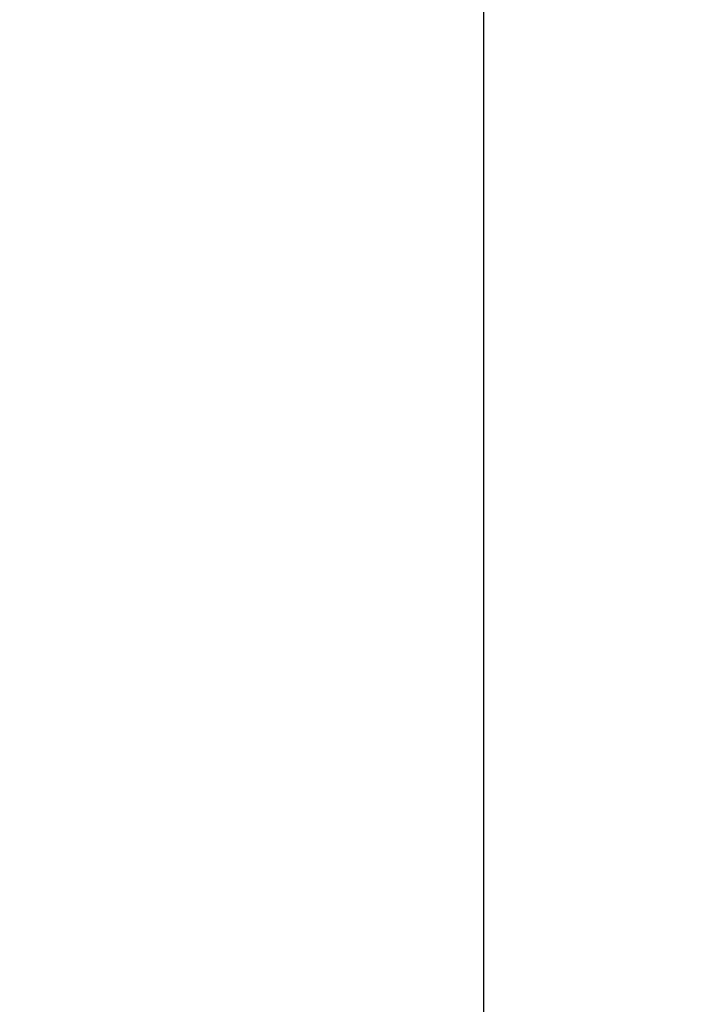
# Model space of a CAD drawing. Header units: millimetres. Extents: x -17.3 to 71.2, y -1075.6 to -1026.3.
# Tile 35 of 60: x 55.6 to 56.7, y -1053.6 to -1052. Entities that reach past the tile are written whole.
import ezdxf

# ---------------------------------------------------------------- set-up
doc = ezdxf.new("R2010")
doc.units = ezdxf.units.MM
doc.layers.get('DEFPOINTS').update_dxf_attribs({"linetype": 'CONTINUOUS'})
doc.layers.add('DIM', color=4, linetype='CONTINUOUS')
doc.styles.add('DIM-7', font='SIMPLEX.shx', dxfattribs={"width": 0.7, "bigfont": 'chineset.shx'})
doc.dimstyles.new('CNS', dxfattribs={"dimtxt": 3.5, "dimasz": 2.5, "dimexe": 1, "dimexo": 1.5, "dimgap": 0.09, "dimtad": 0, "dimdsep": 46, "dimtxsty": 'DIM-7', "dimcen": 0.09, "dimclrd": 1, "dimclre": 1, "dimclrt": 4, "dimadec": 0, "dimazin": 0, "dimtfac": 1, "dimtix": 1, "dimtmove": 2, "dimatfit": 3, "dimfxl": 1, "dimtvp": 0.971429, "dimtolj": 1, "dimarcsym": 0})

# ---------------------------------------------------------------- blocks, each defined once
blk = doc.blocks.new('*D11')
at = {"layer": 'DEFPOINTS', "color": 0, "transparency": 16777216}
for p in [(57.8496, -1051.1641), (51.8496, -1065.2141), (51.8496, -1071.5757)]:
    blk.add_point(p, dxfattribs=at)
at = {"layer": 'DIM', "color": 7, "lineweight": -2, "transparency": 16777216}
for p, q in [((57.8496, -1051.7641), (57.8496, -1071.9757)), ((51.8496, -1065.8141), (51.8496, -1071.9757)), ((56.8496, -1071.5757), (52.8496, -1071.5757))]:
    blk.add_line(p, q, dxfattribs=at)
at = {"layer": 'DIM', "color": 7, "transparency": 16777216}
for points in [[(52.8496, -1071.4091), (52.8496, -1071.7424), (51.8496, -1071.5757)], [(56.8496, -1071.4091), (56.8496, -1071.7424), (57.8496, -1071.5757)]]:
    blk.add_solid(points, dxfattribs=at)
at = {"layer": 'DIM', "color": 7, "transparency": 16777216, "insert": (54.8496, -1070.5557), "char_height": 1.4, "attachment_point": 5, "style": 'DIM-7'}
blk.add_mtext('\\A1;6', dxfattribs=at)

msp = doc.modelspace()

# ---------------------------------------------------------------- linework, layer by layer
at = {"layer": 'DIM', "color": 7}
msp.add_line((56.3496, -1057.9141), (56.3496, -1041.9141), dxfattribs=at)

# ---------------------------------------------------------------- dimensions: what is measured, and where the dimension line sits
dim = msp.add_linear_dim(base=(51.8496, -1071.5757), p1=(57.8496, -1051.1641), p2=(51.8496, -1065.2141), dimstyle='CNS', override={"dimscale": 0.4, "dimgap": 0.8, "dimtad": 1, "dimclrd": 7, "dimclre": 7, "dimclrt": 7, "dimadec": 2, "dimazin": 2, "dimtm": 1e-09, "dimtfac": 0.6, "dimtmove": 1, "dimatfit": 0}, dxfattribs=at)
dim.commit()
dim.dimension.update_dxf_attribs({"geometry": '*D11', "text_midpoint": (54.8496, -1070.5557)})

doc.saveas('drawing.dxf')
